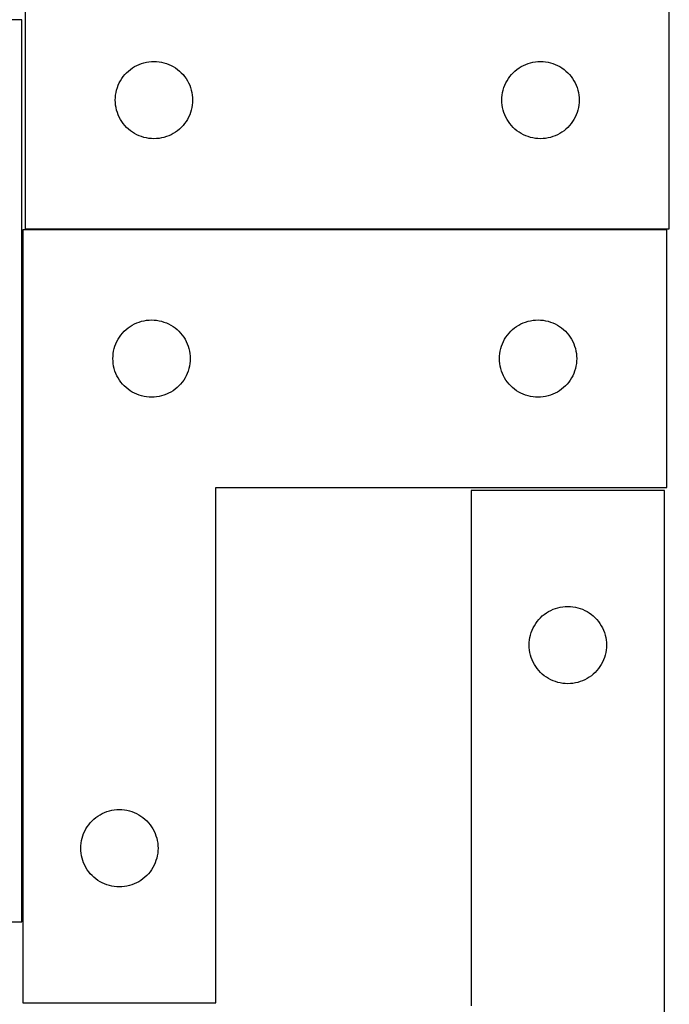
# Model space of a CAD drawing. Header units: millimetres. Extents: x 7 to 1243, y 7 to 2493.
# Tile 20 of 22: x 1091 to 1243, y 1886 to 2115. Entities that reach past the tile are written whole.
import ezdxf

# ---------------------------------------------------------------- set-up
doc = ezdxf.new("R2010")
doc.units = ezdxf.units.MM
doc.layers.add('COMMON', color=5, linetype='CONTINUOUS', true_color=0x0000ff)
doc.layers.add('CUT', color=7, linetype='CONTINUOUS', true_color=0x000000)

msp = doc.modelspace()

# ---------------------------------------------------------------- linework, layer by layer
at = {"layer": 'COMMON'}
for p, q in [((1091.943444, 1905.408998), (1091.943444, 2066.545836)), ((1242.043444, 2066.645837), (1092.604728, 2066.645837))]:
    msp.add_line(p, q, dxfattribs=at)
at = {"layer": 'CUT'}
for p, q in [((1242.604728, 2066.745837), (1242.604728, 2246.745837)), ((1092.604728, 2126.745837), (1092.604728, 2066.745837)), ((1091.843443, 2115.408998), (821.843443, 2115.408998)), ((1091.843443, 1905.408998), (1091.843443, 2115.408998)), ((1118.104728, 2104.540065), (1118.624129, 2104.817691)), ((1118.624129, 2104.817691), (1119.160577, 2105.060753)), ((1119.160577, 2105.060753), (1119.711772, 2105.268208)), ((1119.711772, 2105.268208), (1120.275356, 2105.439169)), ((1120.275356, 2105.439169), (1120.848915, 2105.572904)), ((1120.848915, 2105.572904), (1121.429992, 2105.66884)), ((1121.429992, 2105.66884), (1122.016099, 2105.726567)), ((1122.016099, 2105.726567), (1122.604728, 2105.745837)), ((1122.604728, 2105.745837), (1123.193356, 2105.726567)), ((1123.193356, 2105.726567), (1123.779463, 2105.66884)), ((1123.779463, 2105.66884), (1124.36054, 2105.572904)), ((1124.36054, 2105.572904), (1124.934099, 2105.439169)), ((1124.934099, 2105.439169), (1125.497683, 2105.268208)), ((1125.497683, 2105.268208), (1126.048878, 2105.060753)), ((1126.048878, 2105.060753), (1126.585326, 2104.817691)), ((1126.585326, 2104.817691), (1127.104728, 2104.540065)), ((1208.104728, 2104.540065), (1208.624129, 2104.817691)), ((1208.624129, 2104.817691), (1209.160577, 2105.060753)), ((1209.160577, 2105.060753), (1209.711772, 2105.268208)), ((1209.711772, 2105.268208), (1210.275356, 2105.439169)), ((1210.275356, 2105.439169), (1210.848915, 2105.572904)), ((1210.848915, 2105.572904), (1211.429992, 2105.66884)), ((1211.429992, 2105.66884), (1212.016099, 2105.726567)), ((1212.016099, 2105.726567), (1212.604728, 2105.745837)), ((1212.604728, 2105.745837), (1213.193356, 2105.726567)), ((1213.193356, 2105.726567), (1213.779463, 2105.66884)), ((1213.779463, 2105.66884), (1214.36054, 2105.572904)), ((1214.36054, 2105.572904), (1214.934099, 2105.439169)), ((1214.934099, 2105.439169), (1215.497683, 2105.268208)), ((1215.497683, 2105.268208), (1216.048878, 2105.060753)), ((1216.048878, 2105.060753), (1216.585326, 2104.817691)), ((1216.585326, 2104.817691), (1217.104728, 2104.540065)), ((1115.464548, 2102.22469), (1115.838169, 2102.679949)), ((1115.838169, 2102.679949), (1116.240767, 2103.109798)), ((1116.240767, 2103.109798), (1116.670615, 2103.512395)), ((1116.670615, 2103.512395), (1117.125875, 2103.886017)), ((1117.125875, 2103.886017), (1117.604595, 2104.229063)), ((1117.604595, 2104.229063), (1118.104728, 2104.540065)), ((1127.104728, 2104.540065), (1127.60486, 2104.229063)), ((1127.60486, 2104.229063), (1128.08358, 2103.886017)), ((1128.08358, 2103.886017), (1128.53884, 2103.512395)), ((1128.53884, 2103.512395), (1128.968689, 2103.109798)), ((1128.968689, 2103.109798), (1129.371286, 2102.679949)), ((1129.371286, 2102.679949), (1129.744908, 2102.22469)), ((1205.464548, 2102.22469), (1205.838169, 2102.679949)), ((1205.838169, 2102.679949), (1206.240767, 2103.109798)), ((1206.240767, 2103.109798), (1206.670615, 2103.512395)), ((1206.670615, 2103.512395), (1207.125875, 2103.886017)), ((1207.125875, 2103.886017), (1207.604595, 2104.229063)), ((1207.604595, 2104.229063), (1208.104728, 2104.540065)), ((1217.104728, 2104.540065), (1217.60486, 2104.229063)), ((1217.60486, 2104.229063), (1218.08358, 2103.886017)), ((1218.08358, 2103.886017), (1218.53884, 2103.512395)), ((1218.53884, 2103.512395), (1218.968689, 2103.109798)), ((1218.968689, 2103.109798), (1219.371286, 2102.679949)), ((1219.371286, 2102.679949), (1219.744908, 2102.22469)), ((1114.082356, 2099.638792), (1114.289812, 2100.189988)), ((1114.289812, 2100.189988), (1114.532873, 2100.726435)), ((1114.532873, 2100.726435), (1114.810499, 2101.245837)), ((1114.810499, 2101.245837), (1115.121501, 2101.745969)), ((1115.121501, 2101.745969), (1115.464548, 2102.22469)), ((1129.744908, 2102.22469), (1130.087954, 2101.745969)), ((1130.087954, 2101.745969), (1130.398956, 2101.245837)), ((1130.398956, 2101.245837), (1130.676582, 2100.726435)), ((1130.676582, 2100.726435), (1130.919643, 2100.189988)), ((1130.919643, 2100.189988), (1131.127099, 2099.638792)), ((1204.082356, 2099.638792), (1204.289812, 2100.189988)), ((1204.289812, 2100.189988), (1204.532873, 2100.726435)), ((1204.532873, 2100.726435), (1204.810499, 2101.245837)), ((1204.810499, 2101.245837), (1205.121501, 2101.745969)), ((1205.121501, 2101.745969), (1205.464548, 2102.22469)), ((1219.744908, 2102.22469), (1220.087954, 2101.745969)), ((1220.087954, 2101.745969), (1220.398956, 2101.245837)), ((1220.398956, 2101.245837), (1220.676582, 2100.726435)), ((1220.676582, 2100.726435), (1220.919643, 2100.189988)), ((1220.919643, 2100.189988), (1221.127099, 2099.638792)), ((1113.623997, 2097.334465), (1113.681724, 2097.920572)), ((1113.681724, 2097.920572), (1113.77766, 2098.50165)), ((1113.77766, 2098.50165), (1113.911395, 2099.075208)), ((1113.911395, 2099.075208), (1114.082356, 2099.638792)), ((1131.127099, 2099.638792), (1131.29806, 2099.075208)), ((1131.29806, 2099.075208), (1131.431795, 2098.50165)), ((1131.431795, 2098.50165), (1131.527731, 2097.920572)), ((1131.527731, 2097.920572), (1131.585458, 2097.334465)), ((1203.623997, 2097.334465), (1203.681724, 2097.920572)), ((1203.681724, 2097.920572), (1203.77766, 2098.50165)), ((1203.77766, 2098.50165), (1203.911395, 2099.075208)), ((1203.911395, 2099.075208), (1204.082356, 2099.638792)), ((1221.127099, 2099.638792), (1221.29806, 2099.075208)), ((1221.29806, 2099.075208), (1221.431795, 2098.50165)), ((1221.431795, 2098.50165), (1221.527731, 2097.920572)), ((1221.527731, 2097.920572), (1221.585458, 2097.334465)), ((1113.604728, 2096.745837), (1113.623997, 2097.334465)), ((1113.623997, 2096.157209), (1113.604728, 2096.745837)), ((1113.681724, 2095.571101), (1113.623997, 2096.157209)), ((1113.77766, 2094.990024), (1113.681724, 2095.571101)), ((1131.527731, 2095.571101), (1131.431795, 2094.990024)), ((1131.585458, 2096.157209), (1131.527731, 2095.571101)), ((1131.585458, 2097.334465), (1131.604728, 2096.745837)), ((1131.604728, 2096.745837), (1131.585458, 2096.157209)), ((1203.604728, 2096.745837), (1203.623997, 2097.334465)), ((1203.623997, 2096.157209), (1203.604728, 2096.745837)), ((1203.681724, 2095.571101), (1203.623997, 2096.157209)), ((1203.77766, 2094.990024), (1203.681724, 2095.571101)), ((1221.527731, 2095.571101), (1221.431795, 2094.990024)), ((1221.585458, 2096.157209), (1221.527731, 2095.571101)), ((1221.585458, 2097.334465), (1221.604728, 2096.745837)), ((1221.604728, 2096.745837), (1221.585458, 2096.157209)), ((1113.911395, 2094.416465), (1113.77766, 2094.990024)), ((1114.082356, 2093.852882), (1113.911395, 2094.416465)), ((1114.289812, 2093.301686), (1114.082356, 2093.852882)), ((1114.532873, 2092.765239), (1114.289812, 2093.301686)), ((1130.919643, 2093.301686), (1130.676582, 2092.765239)), ((1131.127099, 2093.852882), (1130.919643, 2093.301686)), ((1131.29806, 2094.416465), (1131.127099, 2093.852882)), ((1131.431795, 2094.990024), (1131.29806, 2094.416465)), ((1203.911395, 2094.416465), (1203.77766, 2094.990024)), ((1204.082356, 2093.852882), (1203.911395, 2094.416465)), ((1204.289812, 2093.301686), (1204.082356, 2093.852882)), ((1204.532873, 2092.765239), (1204.289812, 2093.301686)), ((1220.919643, 2093.301686), (1220.676582, 2092.765239)), ((1221.127099, 2093.852882), (1220.919643, 2093.301686)), ((1221.29806, 2094.416465), (1221.127099, 2093.852882)), ((1221.431795, 2094.990024), (1221.29806, 2094.416465)), ((1114.810499, 2092.245837), (1114.532873, 2092.765239)), ((1115.121501, 2091.745705), (1114.810499, 2092.245837)), ((1115.464548, 2091.266984), (1115.121501, 2091.745705)), ((1115.838169, 2090.811724), (1115.464548, 2091.266984)), ((1129.744908, 2091.266984), (1129.371286, 2090.811724)), ((1130.087954, 2091.745705), (1129.744908, 2091.266984)), ((1130.398956, 2092.245837), (1130.087954, 2091.745705)), ((1130.676582, 2092.765239), (1130.398956, 2092.245837)), ((1204.810499, 2092.245837), (1204.532873, 2092.765239)), ((1205.121501, 2091.745705), (1204.810499, 2092.245837)), ((1205.464548, 2091.266984), (1205.121501, 2091.745705)), ((1205.838169, 2090.811724), (1205.464548, 2091.266984)), ((1219.744908, 2091.266984), (1219.371286, 2090.811724)), ((1220.087954, 2091.745705), (1219.744908, 2091.266984)), ((1220.398956, 2092.245837), (1220.087954, 2091.745705)), ((1220.676582, 2092.765239), (1220.398956, 2092.245837)), ((1116.240767, 2090.381876), (1115.838169, 2090.811724)), ((1116.670615, 2089.979278), (1116.240767, 2090.381876)), ((1117.125875, 2089.605657), (1116.670615, 2089.979278)), ((1117.604595, 2089.26261), (1117.125875, 2089.605657)), ((1118.104728, 2088.951608), (1117.604595, 2089.26261)), ((1118.624129, 2088.673982), (1118.104728, 2088.951608)), ((1119.160577, 2088.430921), (1118.624129, 2088.673982)), ((1126.585326, 2088.673982), (1126.048878, 2088.430921)), ((1127.104728, 2088.951608), (1126.585326, 2088.673982)), ((1127.60486, 2089.26261), (1127.104728, 2088.951608)), ((1128.08358, 2089.605657), (1127.60486, 2089.26261)), ((1128.53884, 2089.979278), (1128.08358, 2089.605657)), ((1128.968689, 2090.381876), (1128.53884, 2089.979278)), ((1129.371286, 2090.811724), (1128.968689, 2090.381876)), ((1206.240767, 2090.381876), (1205.838169, 2090.811724)), ((1206.670615, 2089.979278), (1206.240767, 2090.381876)), ((1207.125875, 2089.605657), (1206.670615, 2089.979278)), ((1207.604595, 2089.26261), (1207.125875, 2089.605657)), ((1208.104728, 2088.951608), (1207.604595, 2089.26261)), ((1208.624129, 2088.673982), (1208.104728, 2088.951608)), ((1209.160577, 2088.430921), (1208.624129, 2088.673982)), ((1216.585326, 2088.673982), (1216.048878, 2088.430921)), ((1217.104728, 2088.951608), (1216.585326, 2088.673982)), ((1217.60486, 2089.26261), (1217.104728, 2088.951608)), ((1218.08358, 2089.605657), (1217.60486, 2089.26261)), ((1218.53884, 2089.979278), (1218.08358, 2089.605657)), ((1218.968689, 2090.381876), (1218.53884, 2089.979278)), ((1219.371286, 2090.811724), (1218.968689, 2090.381876)), ((1119.711772, 2088.223466), (1119.160577, 2088.430921)), ((1120.275356, 2088.052504), (1119.711772, 2088.223466)), ((1120.848915, 2087.918769), (1120.275356, 2088.052504)), ((1121.429992, 2087.822833), (1120.848915, 2087.918769)), ((1122.016099, 2087.765106), (1121.429992, 2087.822833)), ((1122.604728, 2087.745837), (1122.016099, 2087.765106)), ((1123.193356, 2087.765106), (1122.604728, 2087.745837)), ((1123.779463, 2087.822833), (1123.193356, 2087.765106)), ((1124.36054, 2087.918769), (1123.779463, 2087.822833)), ((1124.934099, 2088.052504), (1124.36054, 2087.918769)), ((1125.497683, 2088.223466), (1124.934099, 2088.052504)), ((1126.048878, 2088.430921), (1125.497683, 2088.223466)), ((1209.711772, 2088.223466), (1209.160577, 2088.430921)), ((1210.275356, 2088.052504), (1209.711772, 2088.223466)), ((1210.848915, 2087.918769), (1210.275356, 2088.052504)), ((1211.429992, 2087.822833), (1210.848915, 2087.918769)), ((1212.016099, 2087.765106), (1211.429992, 2087.822833)), ((1212.604728, 2087.745837), (1212.016099, 2087.765106)), ((1213.193356, 2087.765106), (1212.604728, 2087.745837)), ((1213.779463, 2087.822833), (1213.193356, 2087.765106)), ((1214.36054, 2087.918769), (1213.779463, 2087.822833)), ((1214.934099, 2088.052504), (1214.36054, 2087.918769)), ((1215.497683, 2088.223466), (1214.934099, 2088.052504)), ((1216.048878, 2088.430921), (1215.497683, 2088.223466)), ((1092.043444, 2066.545836), (1092.043444, 1886.545836)), ((1242.043444, 2066.545836), (1092.043444, 2066.545836)), ((1092.604728, 2066.745837), (1242.604728, 2066.745837)), ((1242.043444, 2006.545836), (1242.043444, 2066.545836)), ((1118.599293, 2044.860752), (1119.150489, 2045.068207)), ((1119.150489, 2045.068207), (1119.714072, 2045.239168)), ((1119.714072, 2045.239168), (1120.287631, 2045.372903)), ((1120.287631, 2045.372903), (1120.868708, 2045.468839)), ((1120.868708, 2045.468839), (1121.454816, 2045.526566)), ((1121.454816, 2045.526566), (1122.043444, 2045.545836)), ((1122.043444, 2045.545836), (1122.632072, 2045.526566)), ((1122.632072, 2045.526566), (1123.21818, 2045.468839)), ((1123.21818, 2045.468839), (1123.799257, 2045.372903)), ((1123.799257, 2045.372903), (1124.372815, 2045.239168)), ((1124.372815, 2045.239168), (1124.936399, 2045.068207)), ((1124.936399, 2045.068207), (1125.487595, 2044.860752)), ((1208.599293, 2044.860752), (1209.150489, 2045.068207)), ((1209.150489, 2045.068207), (1209.714072, 2045.239168)), ((1209.714072, 2045.239168), (1210.287631, 2045.372903)), ((1210.287631, 2045.372903), (1210.868708, 2045.468839)), ((1210.868708, 2045.468839), (1211.454816, 2045.526566)), ((1211.454816, 2045.526566), (1212.043444, 2045.545836)), ((1212.043444, 2045.545836), (1212.632072, 2045.526566)), ((1212.632072, 2045.526566), (1213.21818, 2045.468839)), ((1213.21818, 2045.468839), (1213.799257, 2045.372903)), ((1213.799257, 2045.372903), (1214.372815, 2045.239168)), ((1214.372815, 2045.239168), (1214.936399, 2045.068207)), ((1214.936399, 2045.068207), (1215.487595, 2044.860752)), ((1115.276886, 2042.479948), (1115.679483, 2042.909797)), ((1115.679483, 2042.909797), (1116.109332, 2043.312394)), ((1116.109332, 2043.312394), (1116.564591, 2043.686016)), ((1116.564591, 2043.686016), (1117.043312, 2044.029062)), ((1117.043312, 2044.029062), (1117.543444, 2044.340064)), ((1117.543444, 2044.340064), (1118.062846, 2044.61769)), ((1118.062846, 2044.61769), (1118.599293, 2044.860752)), ((1125.487595, 2044.860752), (1126.024042, 2044.61769)), ((1126.024042, 2044.61769), (1126.543444, 2044.340064)), ((1126.543444, 2044.340064), (1127.043576, 2044.029062)), ((1127.043576, 2044.029062), (1127.522297, 2043.686016)), ((1127.522297, 2043.686016), (1127.977556, 2043.312394)), ((1127.977556, 2043.312394), (1128.407405, 2042.909797)), ((1128.407405, 2042.909797), (1128.810002, 2042.479948)), ((1205.276886, 2042.479948), (1205.679483, 2042.909797)), ((1205.679483, 2042.909797), (1206.109332, 2043.312394)), ((1206.109332, 2043.312394), (1206.564591, 2043.686016)), ((1206.564591, 2043.686016), (1207.043312, 2044.029062)), ((1207.043312, 2044.029062), (1207.543444, 2044.340064)), ((1207.543444, 2044.340064), (1208.062846, 2044.61769)), ((1208.062846, 2044.61769), (1208.599293, 2044.860752)), ((1215.487595, 2044.860752), (1216.024042, 2044.61769)), ((1216.024042, 2044.61769), (1216.543444, 2044.340064)), ((1216.543444, 2044.340064), (1217.043576, 2044.029062)), ((1217.043576, 2044.029062), (1217.522297, 2043.686016)), ((1217.522297, 2043.686016), (1217.977556, 2043.312394)), ((1217.977556, 2043.312394), (1218.407405, 2042.909797)), ((1218.407405, 2042.909797), (1218.810002, 2042.479948)), ((1113.728528, 2039.989987), (1113.971589, 2040.526434)), ((1113.971589, 2040.526434), (1114.249215, 2041.045836)), ((1114.249215, 2041.045836), (1114.560217, 2041.545968)), ((1114.560217, 2041.545968), (1114.903264, 2042.024689)), ((1114.903264, 2042.024689), (1115.276886, 2042.479948)), ((1128.810002, 2042.479948), (1129.183624, 2042.024689)), ((1129.183624, 2042.024689), (1129.52667, 2041.545968)), ((1129.52667, 2041.545968), (1129.837673, 2041.045836)), ((1129.837673, 2041.045836), (1130.115299, 2040.526434)), ((1130.115299, 2040.526434), (1130.35836, 2039.989987)), ((1203.728528, 2039.989987), (1203.971589, 2040.526434)), ((1203.971589, 2040.526434), (1204.249215, 2041.045836)), ((1204.249215, 2041.045836), (1204.560217, 2041.545968)), ((1204.560217, 2041.545968), (1204.903264, 2042.024689)), ((1204.903264, 2042.024689), (1205.276886, 2042.479948)), ((1218.810002, 2042.479948), (1219.183624, 2042.024689)), ((1219.183624, 2042.024689), (1219.52667, 2041.545968)), ((1219.52667, 2041.545968), (1219.837673, 2041.045836)), ((1219.837673, 2041.045836), (1220.115299, 2040.526434)), ((1220.115299, 2040.526434), (1220.35836, 2039.989987)), ((1113.12044, 2037.720571), (1113.216376, 2038.301649)), ((1113.216376, 2038.301649), (1113.350111, 2038.875207)), ((1113.350111, 2038.875207), (1113.521073, 2039.438791)), ((1113.521073, 2039.438791), (1113.728528, 2039.989987)), ((1130.35836, 2039.989987), (1130.565815, 2039.438791)), ((1130.565815, 2039.438791), (1130.736776, 2038.875207)), ((1130.736776, 2038.875207), (1130.870511, 2038.301649)), ((1130.870511, 2038.301649), (1130.966448, 2037.720571)), ((1203.12044, 2037.720571), (1203.216376, 2038.301649)), ((1203.216376, 2038.301649), (1203.350111, 2038.875207)), ((1203.350111, 2038.875207), (1203.521073, 2039.438791)), ((1203.521073, 2039.438791), (1203.728528, 2039.989987)), ((1220.35836, 2039.989987), (1220.565815, 2039.438791)), ((1220.565815, 2039.438791), (1220.736776, 2038.875207)), ((1220.736776, 2038.875207), (1220.870511, 2038.301649)), ((1220.870511, 2038.301649), (1220.966448, 2037.720571)), ((1113.043444, 2036.545836), (1113.062714, 2037.134464)), ((1113.062714, 2035.957208), (1113.043444, 2036.545836)), ((1113.062714, 2037.134464), (1113.12044, 2037.720571)), ((1113.12044, 2035.3711), (1113.062714, 2035.957208)), ((1130.966448, 2037.720571), (1131.024174, 2037.134464)), ((1131.024174, 2035.957208), (1130.966448, 2035.3711)), ((1131.024174, 2037.134464), (1131.043444, 2036.545836)), ((1131.043444, 2036.545836), (1131.024174, 2035.957208)), ((1203.043444, 2036.545836), (1203.062714, 2037.134464)), ((1203.062714, 2035.957208), (1203.043444, 2036.545836)), ((1203.062714, 2037.134464), (1203.12044, 2037.720571)), ((1203.12044, 2035.3711), (1203.062714, 2035.957208)), ((1220.966448, 2037.720571), (1221.024174, 2037.134464)), ((1221.024174, 2035.957208), (1220.966448, 2035.3711)), ((1221.024174, 2037.134464), (1221.043444, 2036.545836)), ((1221.043444, 2036.545836), (1221.024174, 2035.957208)), ((1113.216376, 2034.790023), (1113.12044, 2035.3711)), ((1113.350111, 2034.216464), (1113.216376, 2034.790023)), ((1113.521073, 2033.652881), (1113.350111, 2034.216464)), ((1113.728528, 2033.101685), (1113.521073, 2033.652881)), ((1130.565815, 2033.652881), (1130.35836, 2033.101685)), ((1130.736776, 2034.216464), (1130.565815, 2033.652881)), ((1130.870511, 2034.790023), (1130.736776, 2034.216464)), ((1130.966448, 2035.3711), (1130.870511, 2034.790023)), ((1203.216376, 2034.790023), (1203.12044, 2035.3711)), ((1203.350111, 2034.216464), (1203.216376, 2034.790023)), ((1203.521073, 2033.652881), (1203.350111, 2034.216464)), ((1203.728528, 2033.101685), (1203.521073, 2033.652881)), ((1220.565815, 2033.652881), (1220.35836, 2033.101685)), ((1220.736776, 2034.216464), (1220.565815, 2033.652881)), ((1220.870511, 2034.790023), (1220.736776, 2034.216464)), ((1220.966448, 2035.3711), (1220.870511, 2034.790023)), ((1113.971589, 2032.565238), (1113.728528, 2033.101685)), ((1114.249215, 2032.045836), (1113.971589, 2032.565238)), ((1114.560217, 2031.545704), (1114.249215, 2032.045836)), ((1114.903264, 2031.066983), (1114.560217, 2031.545704)), ((1129.52667, 2031.545704), (1129.183624, 2031.066983)), ((1129.837673, 2032.045836), (1129.52667, 2031.545704)), ((1130.115299, 2032.565238), (1129.837673, 2032.045836)), ((1130.35836, 2033.101685), (1130.115299, 2032.565238)), ((1203.971589, 2032.565238), (1203.728528, 2033.101685)), ((1204.249215, 2032.045836), (1203.971589, 2032.565238)), ((1204.560217, 2031.545704), (1204.249215, 2032.045836)), ((1204.903264, 2031.066983), (1204.560217, 2031.545704)), ((1219.52667, 2031.545704), (1219.183624, 2031.066983)), ((1219.837673, 2032.045836), (1219.52667, 2031.545704)), ((1220.115299, 2032.565238), (1219.837673, 2032.045836)), ((1220.35836, 2033.101685), (1220.115299, 2032.565238)), ((1115.276886, 2030.611723), (1114.903264, 2031.066983)), ((1115.679483, 2030.181875), (1115.276886, 2030.611723)), ((1116.109332, 2029.779277), (1115.679483, 2030.181875)), ((1116.564591, 2029.405656), (1116.109332, 2029.779277)), ((1117.043312, 2029.062609), (1116.564591, 2029.405656)), ((1117.543444, 2028.751607), (1117.043312, 2029.062609)), ((1127.043576, 2029.062609), (1126.543444, 2028.751607)), ((1127.522297, 2029.405656), (1127.043576, 2029.062609)), ((1127.977556, 2029.779277), (1127.522297, 2029.405656)), ((1128.407405, 2030.181875), (1127.977556, 2029.779277)), ((1128.810002, 2030.611723), (1128.407405, 2030.181875)), ((1129.183624, 2031.066983), (1128.810002, 2030.611723)), ((1205.276886, 2030.611723), (1204.903264, 2031.066983)), ((1205.679483, 2030.181875), (1205.276886, 2030.611723)), ((1206.109332, 2029.779277), (1205.679483, 2030.181875)), ((1206.564591, 2029.405656), (1206.109332, 2029.779277)), ((1207.043312, 2029.062609), (1206.564591, 2029.405656)), ((1207.543444, 2028.751607), (1207.043312, 2029.062609)), ((1217.043576, 2029.062609), (1216.543444, 2028.751607)), ((1217.522297, 2029.405656), (1217.043576, 2029.062609)), ((1217.977556, 2029.779277), (1217.522297, 2029.405656)), ((1218.407405, 2030.181875), (1217.977556, 2029.779277)), ((1218.810002, 2030.611723), (1218.407405, 2030.181875)), ((1219.183624, 2031.066983), (1218.810002, 2030.611723)), ((1118.062846, 2028.473981), (1117.543444, 2028.751607)), ((1118.599293, 2028.23092), (1118.062846, 2028.473981)), ((1119.150489, 2028.023465), (1118.599293, 2028.23092)), ((1119.714072, 2027.852503), (1119.150489, 2028.023465)), ((1120.287631, 2027.718768), (1119.714072, 2027.852503)), ((1120.868708, 2027.622832), (1120.287631, 2027.718768)), ((1121.454816, 2027.565105), (1120.868708, 2027.622832)), ((1122.043444, 2027.545836), (1121.454816, 2027.565105)), ((1122.632072, 2027.565105), (1122.043444, 2027.545836)), ((1123.21818, 2027.622832), (1122.632072, 2027.565105)), ((1123.799257, 2027.718768), (1123.21818, 2027.622832)), ((1124.372815, 2027.852503), (1123.799257, 2027.718768)), ((1124.936399, 2028.023465), (1124.372815, 2027.852503)), ((1125.487595, 2028.23092), (1124.936399, 2028.023465)), ((1126.024042, 2028.473981), (1125.487595, 2028.23092)), ((1126.543444, 2028.751607), (1126.024042, 2028.473981)), ((1208.062846, 2028.473981), (1207.543444, 2028.751607)), ((1208.599293, 2028.23092), (1208.062846, 2028.473981)), ((1209.150489, 2028.023465), (1208.599293, 2028.23092)), ((1209.714072, 2027.852503), (1209.150489, 2028.023465)), ((1210.287631, 2027.718768), (1209.714072, 2027.852503)), ((1210.868708, 2027.622832), (1210.287631, 2027.718768)), ((1211.454816, 2027.565105), (1210.868708, 2027.622832)), ((1212.043444, 2027.545836), (1211.454816, 2027.565105)), ((1212.632072, 2027.565105), (1212.043444, 2027.545836)), ((1213.21818, 2027.622832), (1212.632072, 2027.565105)), ((1213.799257, 2027.718768), (1213.21818, 2027.622832)), ((1214.372815, 2027.852503), (1213.799257, 2027.718768)), ((1214.936399, 2028.023465), (1214.372815, 2027.852503)), ((1215.487595, 2028.23092), (1214.936399, 2028.023465)), ((1216.024042, 2028.473981), (1215.487595, 2028.23092)), ((1216.543444, 2028.751607), (1216.024042, 2028.473981)), ((1137.043444, 1886.545836), (1137.043444, 2006.545836)), ((1137.043444, 2006.545836), (1242.043444, 2006.545836)), ((1241.470969, 2005.852404), (1196.470969, 2005.852404)), ((1196.470969, 2005.852404), (1196.470969, 1885.852404)), ((1241.470969, 1825.852404), (1241.470969, 2005.852404)), ((1216.078014, 1978.374775), (1216.641598, 1978.545737)), ((1216.641598, 1978.545737), (1217.215156, 1978.679472)), ((1217.215156, 1978.679472), (1217.796233, 1978.775408)), ((1217.796233, 1978.775408), (1218.382341, 1978.833134)), ((1218.382341, 1978.833134), (1218.970969, 1978.852404)), ((1218.970969, 1978.852404), (1219.559597, 1978.833134)), ((1219.559597, 1978.833134), (1220.145705, 1978.775408)), ((1220.145705, 1978.775408), (1220.726782, 1978.679472)), ((1220.726782, 1978.679472), (1221.30034, 1978.545737)), ((1221.30034, 1978.545737), (1221.863924, 1978.374775)), ((1212.607008, 1976.216365), (1213.036857, 1976.618962)), ((1213.036857, 1976.618962), (1213.492116, 1976.992584)), ((1213.492116, 1976.992584), (1213.970837, 1977.335631)), ((1213.970837, 1977.335631), (1214.470969, 1977.646633)), ((1214.470969, 1977.646633), (1214.990371, 1977.924259)), ((1214.990371, 1977.924259), (1215.526818, 1978.16732)), ((1215.526818, 1978.16732), (1216.078014, 1978.374775)), ((1221.863924, 1978.374775), (1222.41512, 1978.16732)), ((1222.41512, 1978.16732), (1222.951567, 1977.924259)), ((1222.951567, 1977.924259), (1223.470969, 1977.646633)), ((1223.470969, 1977.646633), (1223.971101, 1977.335631)), ((1223.971101, 1977.335631), (1224.449822, 1976.992584)), ((1224.449822, 1976.992584), (1224.905081, 1976.618962)), ((1224.905081, 1976.618962), (1225.33493, 1976.216365)), ((1210.899114, 1973.833002), (1211.17674, 1974.352404)), ((1211.17674, 1974.352404), (1211.487743, 1974.852536)), ((1211.487743, 1974.852536), (1211.830789, 1975.331257)), ((1211.830789, 1975.331257), (1212.204411, 1975.786516)), ((1212.204411, 1975.786516), (1212.607008, 1976.216365)), ((1225.33493, 1976.216365), (1225.737527, 1975.786516)), ((1225.737527, 1975.786516), (1226.111149, 1975.331257)), ((1226.111149, 1975.331257), (1226.454196, 1974.852536)), ((1226.454196, 1974.852536), (1226.765198, 1974.352404)), ((1226.765198, 1974.352404), (1227.042824, 1973.833002)), ((1210.143902, 1971.608217), (1210.277637, 1972.181776)), ((1210.277637, 1972.181776), (1210.448598, 1972.745359)), ((1210.448598, 1972.745359), (1210.656053, 1973.296555)), ((1210.656053, 1973.296555), (1210.899114, 1973.833002)), ((1227.042824, 1973.833002), (1227.285885, 1973.296555)), ((1227.285885, 1973.296555), (1227.49334, 1972.745359)), ((1227.49334, 1972.745359), (1227.664301, 1972.181776)), ((1227.664301, 1972.181776), (1227.798037, 1971.608217)), ((1209.970969, 1969.852404), (1209.990239, 1970.441032)), ((1209.990239, 1969.263776), (1209.970969, 1969.852404)), ((1209.990239, 1970.441032), (1210.047965, 1971.02714)), ((1210.047965, 1971.02714), (1210.143902, 1971.608217)), ((1227.798037, 1971.608217), (1227.893973, 1971.02714)), ((1227.893973, 1971.02714), (1227.951699, 1970.441032)), ((1227.951699, 1970.441032), (1227.970969, 1969.852404)), ((1227.970969, 1969.852404), (1227.951699, 1969.263776)), ((1210.047965, 1968.677668), (1209.990239, 1969.263776)), ((1210.143902, 1968.096591), (1210.047965, 1968.677668)), ((1210.277637, 1967.523033), (1210.143902, 1968.096591)), ((1210.448598, 1966.959449), (1210.277637, 1967.523033)), ((1227.664301, 1967.523033), (1227.49334, 1966.959449)), ((1227.798037, 1968.096591), (1227.664301, 1967.523033)), ((1227.893973, 1968.677668), (1227.798037, 1968.096591)), ((1227.951699, 1969.263776), (1227.893973, 1968.677668)), ((1210.656053, 1966.408253), (1210.448598, 1966.959449)), ((1210.899114, 1965.871806), (1210.656053, 1966.408253)), ((1211.17674, 1965.352404), (1210.899114, 1965.871806)), ((1211.487743, 1964.852272), (1211.17674, 1965.352404)), ((1211.830789, 1964.373551), (1211.487743, 1964.852272)), ((1226.454196, 1964.852272), (1226.111149, 1964.373551)), ((1226.765198, 1965.352404), (1226.454196, 1964.852272)), ((1227.042824, 1965.871806), (1226.765198, 1965.352404)), ((1227.285885, 1966.408253), (1227.042824, 1965.871806)), ((1227.49334, 1966.959449), (1227.285885, 1966.408253)), ((1212.204411, 1963.918292), (1211.830789, 1964.373551)), ((1212.607008, 1963.488443), (1212.204411, 1963.918292)), ((1213.036857, 1963.085846), (1212.607008, 1963.488443)), ((1213.492116, 1962.712224), (1213.036857, 1963.085846)), ((1213.970837, 1962.369178), (1213.492116, 1962.712224)), ((1224.449822, 1962.712224), (1223.971101, 1962.369178)), ((1224.905081, 1963.085846), (1224.449822, 1962.712224)), ((1225.33493, 1963.488443), (1224.905081, 1963.085846)), ((1225.737527, 1963.918292), (1225.33493, 1963.488443)), ((1226.111149, 1964.373551), (1225.737527, 1963.918292)), ((1214.470969, 1962.058175), (1213.970837, 1962.369178)), ((1214.990371, 1961.780549), (1214.470969, 1962.058175)), ((1215.526818, 1961.537488), (1214.990371, 1961.780549)), ((1216.078014, 1961.330033), (1215.526818, 1961.537488)), ((1216.641598, 1961.159072), (1216.078014, 1961.330033)), ((1217.215156, 1961.025337), (1216.641598, 1961.159072)), ((1217.796233, 1960.9294), (1217.215156, 1961.025337)), ((1218.382341, 1960.871674), (1217.796233, 1960.9294)), ((1218.970969, 1960.852404), (1218.382341, 1960.871674)), ((1219.559597, 1960.871674), (1218.970969, 1960.852404)), ((1220.145705, 1960.9294), (1219.559597, 1960.871674)), ((1220.726782, 1961.025337), (1220.145705, 1960.9294)), ((1221.30034, 1961.159072), (1220.726782, 1961.025337)), ((1221.863924, 1961.330033), (1221.30034, 1961.159072)), ((1222.41512, 1961.537488), (1221.863924, 1961.330033)), ((1222.951567, 1961.780549), (1222.41512, 1961.537488)), ((1223.470969, 1962.058175), (1222.951567, 1961.780549)), ((1223.971101, 1962.369178), (1223.470969, 1962.058175)), ((1110.043444, 1930.340064), (1110.562846, 1930.61769)), ((1110.562846, 1930.61769), (1111.099293, 1930.860752)), ((1111.099293, 1930.860752), (1111.650489, 1931.068207)), ((1111.650489, 1931.068207), (1112.214072, 1931.239168)), ((1112.214072, 1931.239168), (1112.787631, 1931.372903)), ((1112.787631, 1931.372903), (1113.368708, 1931.468839)), ((1113.368708, 1931.468839), (1113.954816, 1931.526566)), ((1113.954816, 1931.526566), (1114.543444, 1931.545836)), ((1114.543444, 1931.545836), (1115.132072, 1931.526566)), ((1115.132072, 1931.526566), (1115.71818, 1931.468839)), ((1115.71818, 1931.468839), (1116.299257, 1931.372903)), ((1116.299257, 1931.372903), (1116.872815, 1931.239168)), ((1116.872815, 1931.239168), (1117.436399, 1931.068207)), ((1117.436399, 1931.068207), (1117.987595, 1930.860752)), ((1117.987595, 1930.860752), (1118.524042, 1930.61769)), ((1118.524042, 1930.61769), (1119.043444, 1930.340064)), ((1107.403264, 1928.024689), (1107.776886, 1928.479948)), ((1107.776886, 1928.479948), (1108.179483, 1928.909797)), ((1108.179483, 1928.909797), (1108.609332, 1929.312394)), ((1108.609332, 1929.312394), (1109.064591, 1929.686016)), ((1109.064591, 1929.686016), (1109.543312, 1930.029062)), ((1109.543312, 1930.029062), (1110.043444, 1930.340064)), ((1119.043444, 1930.340064), (1119.543576, 1930.029062)), ((1119.543576, 1930.029062), (1120.022297, 1929.686016)), ((1120.022297, 1929.686016), (1120.477556, 1929.312394)), ((1120.477556, 1929.312394), (1120.907405, 1928.909797)), ((1120.907405, 1928.909797), (1121.310002, 1928.479948)), ((1121.310002, 1928.479948), (1121.683624, 1928.024689)), ((1106.021073, 1925.438791), (1106.228528, 1925.989987)), ((1106.228528, 1925.989987), (1106.471589, 1926.526434)), ((1106.471589, 1926.526434), (1106.749215, 1927.045836)), ((1106.749215, 1927.045836), (1107.060217, 1927.545968)), ((1107.060217, 1927.545968), (1107.403264, 1928.024689)), ((1121.683624, 1928.024689), (1122.02667, 1927.545968)), ((1122.02667, 1927.545968), (1122.337673, 1927.045836)), ((1122.337673, 1927.045836), (1122.615299, 1926.526434)), ((1122.615299, 1926.526434), (1122.85836, 1925.989987)), ((1122.85836, 1925.989987), (1123.065815, 1925.438791)), ((1105.562714, 1923.134464), (1105.62044, 1923.720571)), ((1105.62044, 1923.720571), (1105.716376, 1924.301649)), ((1105.716376, 1924.301649), (1105.850111, 1924.875207)), ((1105.850111, 1924.875207), (1106.021073, 1925.438791)), ((1123.065815, 1925.438791), (1123.236776, 1924.875207)), ((1123.236776, 1924.875207), (1123.370511, 1924.301649)), ((1123.370511, 1924.301649), (1123.466448, 1923.720571)), ((1123.466448, 1923.720571), (1123.524174, 1923.134464)), ((1105.543444, 1922.545836), (1105.562714, 1923.134464)), ((1105.562714, 1921.957208), (1105.543444, 1922.545836)), ((1105.62044, 1921.3711), (1105.562714, 1921.957208)), ((1105.716376, 1920.790023), (1105.62044, 1921.3711)), ((1123.466448, 1921.3711), (1123.370511, 1920.790023)), ((1123.524174, 1921.957208), (1123.466448, 1921.3711)), ((1123.524174, 1923.134464), (1123.543444, 1922.545836)), ((1123.543444, 1922.545836), (1123.524174, 1921.957208)), ((1105.850111, 1920.216464), (1105.716376, 1920.790023)), ((1106.021073, 1919.652881), (1105.850111, 1920.216464)), ((1106.228528, 1919.101685), (1106.021073, 1919.652881)), ((1106.471589, 1918.565238), (1106.228528, 1919.101685)), ((1122.85836, 1919.101685), (1122.615299, 1918.565238)), ((1123.065815, 1919.652881), (1122.85836, 1919.101685)), ((1123.236776, 1920.216464), (1123.065815, 1919.652881)), ((1123.370511, 1920.790023), (1123.236776, 1920.216464)), ((1106.749215, 1918.045836), (1106.471589, 1918.565238)), ((1107.060217, 1917.545704), (1106.749215, 1918.045836)), ((1107.403264, 1917.066983), (1107.060217, 1917.545704)), ((1107.776886, 1916.611723), (1107.403264, 1917.066983)), ((1121.683624, 1917.066983), (1121.310002, 1916.611723)), ((1122.02667, 1917.545704), (1121.683624, 1917.066983)), ((1122.337673, 1918.045836), (1122.02667, 1917.545704)), ((1122.615299, 1918.565238), (1122.337673, 1918.045836)), ((1108.179483, 1916.181875), (1107.776886, 1916.611723)), ((1108.609332, 1915.779277), (1108.179483, 1916.181875)), ((1109.064591, 1915.405656), (1108.609332, 1915.779277)), ((1109.543312, 1915.062609), (1109.064591, 1915.405656)), ((1110.043444, 1914.751607), (1109.543312, 1915.062609)), ((1110.562846, 1914.473981), (1110.043444, 1914.751607)), ((1111.099293, 1914.23092), (1110.562846, 1914.473981)), ((1118.524042, 1914.473981), (1117.987595, 1914.23092)), ((1119.043444, 1914.751607), (1118.524042, 1914.473981)), ((1119.543576, 1915.062609), (1119.043444, 1914.751607)), ((1120.022297, 1915.405656), (1119.543576, 1915.062609)), ((1120.477556, 1915.779277), (1120.022297, 1915.405656)), ((1120.907405, 1916.181875), (1120.477556, 1915.779277)), ((1121.310002, 1916.611723), (1120.907405, 1916.181875)), ((1111.650489, 1914.023465), (1111.099293, 1914.23092)), ((1112.214072, 1913.852503), (1111.650489, 1914.023465)), ((1112.787631, 1913.718768), (1112.214072, 1913.852503)), ((1113.368708, 1913.622832), (1112.787631, 1913.718768)), ((1113.954816, 1913.565105), (1113.368708, 1913.622832)), ((1114.543444, 1913.545836), (1113.954816, 1913.565105)), ((1115.132072, 1913.565105), (1114.543444, 1913.545836)), ((1115.71818, 1913.622832), (1115.132072, 1913.565105)), ((1116.299257, 1913.718768), (1115.71818, 1913.622832)), ((1116.872815, 1913.852503), (1116.299257, 1913.718768)), ((1117.436399, 1914.023465), (1116.872815, 1913.852503)), ((1117.987595, 1914.23092), (1117.436399, 1914.023465)), ((821.843443, 1905.408998), (1091.843443, 1905.408998)), ((1092.043444, 1886.545836), (1137.043444, 1886.545836))]:
    msp.add_line(p, q, dxfattribs=at)

doc.saveas('drawing.dxf')
